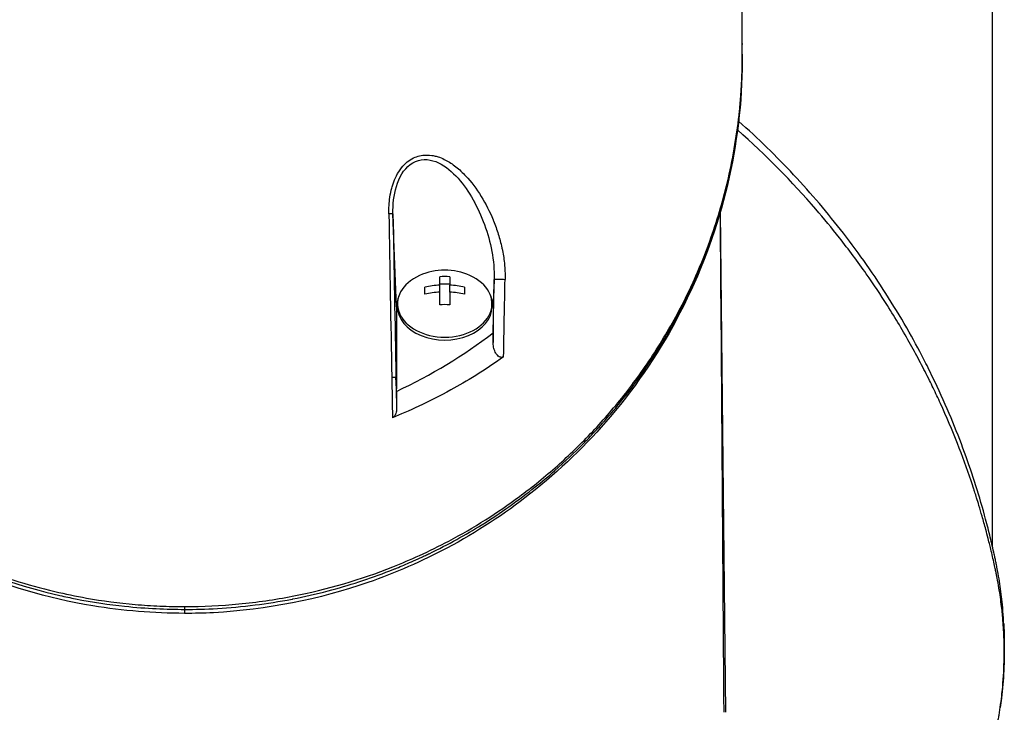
# Model space of a CAD drawing. Header units: millimetres. Extents: x 0 to 4378, y 0 to 2376.
# Tile 153 of 256: x 765 to 837, y 2007 to 2057. Entities that reach past the tile are written whole.
import ezdxf

# ---------------------------------------------------------------- set-up
doc = ezdxf.new("R2010")
doc.units = ezdxf.units.MM
doc.header["$LTSCALE"] = 0.2

# ---------------------------------------------------------------- blocks, each defined once
blk = doc.blocks.new('A$C67cfe5fe')
for p, q in [((59, -147.577), (59, -85.2)), ((40.731, -110.047), (40.731, -109.886)), ((15.053, -121.709), (15.053, -121.709)), ((15.353, -121.709), (15.354, -121.709)), ((20.752, -121.709), (20.755, -121.709)), ((14.925, -122.7), (14.925, -122.7)), ((15.227, -122.7), (15.226, -122.7)), ((21.164, -122.4), (21.163, -122.406)), ((21.165, -122.409), (21.165, -122.403)), ((21.32, -122.7), (21.317, -122.7)), ((22.062, -122.7), (22.061, -122.7)), ((15.469, -130.055), (15.218, -123.277)), ((39.104, -123.137), (39.104, -123.137)), ((39.525, -159.701), (39.133, -123.115)), ((14.947, -125.096), (14.947, -125.096)), ((15.242, -124.621), (15.242, -124.621)), ((18.637, -128.476), (18.637, -127.866)), ((19.362, -127.866), (19.362, -128.476)), ((17.55, -129.148), (17.55, -128.635)), ((18.637, -128.989), (18.637, -128.476)), ((18.637, -128.393), (19.362, -128.393)), ((19.362, -128.989), (19.362, -128.476)), ((20.45, -128.635), (20.45, -129.148)), ((22.608, -128.066), (22.531, -130.121)), ((18.637, -129.917), (18.637, -128.989)), ((19.362, -128.989), (19.362, -129.917)), ((22.594, -128.813), (22.594, -128.813)), ((15.469, -130.055), (15.468, -136.07)), ((15.55, -130.055), (15.55, -129.843)), ((22.45, -130.055), (22.45, -129.843)), ((22.531, -130.121), (22.531, -131.963)), ((15.468, -136.07), (15.436, -135.196)), ((15.468, -136.246), (15.468, -136.07)), ((-0.001, -151.972), (-0.001, -152.18)), ((59.86, -154.566), (59.86, -155.273)), ((59.861, -154.578), (59.861, -155.285))]:
    blk.add_line(p, q)
blk.add_arc((19, -131.907), 4.52, 66.00308, 113.99692)
for centre, major_axis, ratio, start_param, end_param in [((39.723, -112.641), (1, -0.02), 0.706623, 0.000001, 0.014095), ((49.696, -142.388), (-26.239, 1448.998), 0.023759, 1.557176, 1.565404), ((42.485, -142.272), (-26.892, 1453.039), 0.018519, 1.55738, 1.565584), ((19, -129.843), (-3.45, 0), 0.707116, 5.274253, 10.433711), ((19, -130.882), (-4.281, 0), 0.707097, 4.627603, 4.797175), ((19, -131.651), (-4.505, 0), 0.707097, 4.792943, 5.040089), ((19, -131.651), (-4.505, 0), 0.707097, 4.384689, 4.631835), ((4.431, -175.853), (17.33, 935.514), 0.018502, 4.758916, 4.763836), ((13.062, -176.443), (-17.878, -929.875), 0.01013, 1.616962, 1.623047), ((19, -132.164), (4.505, 0), 0.707097, 1.65135, 1.898497), ((19, -132.164), (4.505, 0), 0.707097, 1.243096, 1.490243), ((19, -130.055), (-3.45, 0), 0.707116, 0, 3.141593), ((19, -132.933), (4.281, 0), 0.707097, 1.486011, 1.655582), ((19, -132.671), (4.7, 0), 0.707107, 2.568828, 2.568838), ((19, -132.671), (4.7, 0), 0.707107, 2.459645, 2.45965), ((19, -132.671), (4.7, 0), 0.707107, 0.709881, 0.709892), ((-0.824, -112.265), (-34.588, -3.991), 0.799813, 1.966994, 2.216206), ((0, -105.26), (0, 35.293), 0.999657, 3.83428, 3.834282), ((49.722, -142.435), (-26.374, 1456.504), 0.023654, 1.5654, 1.567438), ((42.613, -142.312), (-27.019, 1459.911), 0.018519, 1.565579, 1.567141)]:
    blk.add_ellipse(centre, major_axis=major_axis, ratio=ratio, start_param=start_param, end_param=end_param)
for points, knots in [([(-0.001, -151.972), (1.326, -151.972), (2.654, -151.908), (5.285, -151.655), (6.586, -151.465), (10.43, -150.72), (12.886, -149.991), (15.869, -148.808), (16.518, -148.53), (17.882, -147.905), (18.593, -147.554), (21.136, -146.205), (22.859, -145.109), (24.878, -143.612), (25.292, -143.292), (26.628, -142.218), (27.511, -141.442), (29.245, -139.781), (30.089, -138.893), (31.29, -137.512), (31.686, -137.034), (32.465, -136.051), (32.847, -135.544), (33.595, -134.502), (33.96, -133.966), (35.055, -132.273), (35.73, -131.098), (36.656, -129.288), (36.956, -128.663), (37.531, -127.377), (37.806, -126.717), (38.327, -125.363), (38.572, -124.668), (38.912, -123.615), (39.021, -123.258), (39.344, -122.155), (39.539, -121.406), (40.087, -119.025), (40.357, -117.384), (40.566, -115.335), (40.6, -114.933), (40.668, -113.994), (40.695, -113.457), (40.722, -112.565), (40.728, -112.238), (40.73, -111.804), (40.731, -111.741), (40.731, -111.603), (40.731, -111.531), (40.731, -111.206), (40.73, -111.011), (40.73, -110.658), (40.73, -110.562), (40.731, -110.276), (40.731, -110.13), (40.731, -109.82), (40.731, -109.668), (40.73, -109.415), (40.729, -109.315), (40.727, -109.125), (40.725, -109.043), (40.722, -108.846), (40.719, -108.74), (40.714, -108.542), (40.711, -108.452), (40.665, -107.095), (40.562, -105.831), (40.293, -103.764), (40.163, -102.959), (39.886, -101.52), (39.747, -100.885), (39.592, -100.251)], [-21.001083, -21.001083, -21.001083, -21.001083, -20.328863, -20.328863, -19.655828, -19.655828, -18.308332, -18.308332, -17.924512, -17.924512, -17.485993, -17.485993, -16.316696, -16.316696, -16.006668, -16.006668, -15.296307, -15.296307, -14.534305, -14.534305, -14.139555, -14.139555, -13.730091, -13.730091, -13.30546, -13.30546, -12.401825, -12.401825, -11.929878, -11.929878, -11.437802, -11.437802, -10.9252, -10.9252, -10.663362, -10.663362, -10.117833, -10.117833, -8.934625, -8.934625, -8.645977, -8.645977, -8.260408, -8.260408, -8.006475, -8.006475, -7.961161, -7.961161, -7.91407, -7.91407, -7.778509, -7.778509, -7.724161, -7.724161, -7.666804, -7.666804, -7.602838, -7.602838, -7.565627, -7.565627, -7.532521, -7.532521, -7.488032, -7.488032, -7.450837, -7.450837, -6.924212, -6.924212, -6.587553, -6.587553, -6.320409, -6.320409, -6.320409, -6.320409]), ([(-40.73, -111.581), (-40.73, -111.627), (-40.73, -111.673), (-40.73, -111.766), (-40.729, -111.81), (-40.729, -111.948), (-40.728, -112.039), (-40.725, -112.315), (-40.722, -112.497), (-40.714, -112.803), (-40.711, -112.925), (-40.69, -113.535), (-40.664, -114.023), (-40.607, -114.837), (-40.58, -115.162), (-40.507, -115.92), (-40.459, -116.353), (-40.329, -117.362), (-40.243, -117.938), (-40.01, -119.279), (-39.855, -120.043), (-39.439, -121.82), (-39.16, -122.831), (-38.657, -124.408), (-38.461, -124.98), (-38.01, -126.2), (-37.752, -126.847), (-37.328, -127.833), (-37.175, -128.175), (-36.656, -129.293), (-36.268, -130.066), (-35.376, -131.704), (-34.863, -132.568), (-33.684, -134.392), (-33.005, -135.35), (-31.886, -136.788), (-31.482, -137.283), (-30.276, -138.689), (-29.436, -139.585), (-27.704, -141.266), (-26.82, -142.054), (-25.07, -143.477), (-24.217, -144.118), (-22.547, -145.27), (-21.739, -145.787), (-19.44, -147.144), (-17.891, -147.934), (-15.04, -149.159), (-13.777, -149.631), (-11.493, -150.355), (-10.494, -150.632), (-8.716, -151.051), (-7.943, -151.21), (-5.992, -151.553), (-4.806, -151.71), (-3.01, -151.867), (-2.41, -151.906), (-1.507, -151.946), (-1.206, -151.956), (-0.754, -151.966), (-0.604, -151.968), (-0.378, -151.971), (-0.302, -151.971), (-0.189, -151.972), (-0.152, -151.972), (-0.076, -151.972), (-0.038, -151.972), (-0.001, -151.972)], [-7.729592, -7.729592, -7.729592, -7.729592, -7.71044, -7.71044, -7.69072, -7.69072, -7.65201, -7.65201, -7.574312, -7.574312, -7.522506, -7.522506, -7.315221, -7.315221, -7.177151, -7.177151, -6.993063, -6.993063, -6.7477, -6.7477, -6.420577, -6.420577, -5.984557, -5.984557, -5.735856, -5.735856, -5.451942, -5.451942, -5.300422, -5.300422, -4.9539, -4.9539, -4.557704, -4.557704, -4.105179, -4.105179, -3.863816, -3.863816, -3.40942, -3.40942, -2.98401, -2.98401, -2.611687, -2.611687, -2.28576, -2.28576, -1.715015, -1.715015, -1.28633, -1.28633, -0.964845, -0.964845, -0.723574, -0.723574, -0.36177, -0.36177, -0.180858, -0.180858, -0.090444, -0.090444, -0.045229, -0.045229, -0.022617, -0.022617, -0.011309, -0.011309, -0.000001, -0.000001, -0.000001, -0.000001]), ([(-40.723, -112.592), (-40.638, -117.191), (-39.768, -121.67), (-38.183, -125.901), (-36.534, -130.302), (-34.106, -134.442), (-30.918, -138.122), (-30.87, -138.177), (-30.802, -138.255), (-30.772, -138.289), (-30.736, -138.33), (-30.706, -138.365), (-30.671, -138.404), (-29.769, -139.426), (-28.452, -140.839), (-26.487, -142.503), (-26.032, -142.889), (-25.541, -143.287), (-25.011, -143.695), (-24.355, -144.2), (-23.639, -144.72), (-22.854, -145.246), (-22.144, -145.721), (-21.379, -146.202), (-20.551, -146.681), (-20.137, -146.92), (-19.707, -147.159), (-19.261, -147.395), (-19.038, -147.513), (-18.811, -147.631), (-18.58, -147.748), (-18.349, -147.865), (-18.089, -147.994), (-17.874, -148.098), (-17.836, -148.116), (-17.798, -148.134), (-17.76, -148.153), (-14.783, -149.578), (-11.825, -150.546), (-9.103, -151.162), (-8.718, -151.249), (-8.339, -151.329), (-7.964, -151.403), (-6.707, -151.651), (-5.508, -151.826), (-4.381, -151.946), (-2.764, -152.119), (-1.297, -152.168), (-0.001, -152.178)], [0, 0, 0, 0, 0.2431558, 0.2431558, 0.2431558, 0.4960937, 0.4960937, 0.4960937, 0.4998798, 0.4998798, 0.4998798, 0.5044509, 0.5044509, 0.5044509, 0.625, 0.625, 0.625, 0.6529348, 0.6529348, 0.6529348, 0.6875, 0.6875, 0.6875, 0.71875, 0.71875, 0.71875, 0.734375, 0.734375, 0.734375, 0.7421875, 0.7421875, 0.7421875, 0.75, 0.75, 0.75, 0.7513839, 0.7513839, 0.7513839, 0.8597114, 0.8597114, 0.8597114, 0.875, 0.875, 0.875, 0.9263298, 0.9263298, 0.9263298, 0.9999995, 0.9999995, 0.9999995, 0.9999995]), ([(-0.001, -152.47), (-2.248, -152.453), (-4.511, -152.283), (-10.013, -151.367), (-13.224, -150.4), (-19.174, -147.841), (-21.955, -146.201), (-27.416, -142.125), (-29.988, -139.552), (-34.855, -133.335), (-36.903, -129.526), (-39.847, -121.395), (-40.642, -116.98), (-40.723, -112.6)], [0.000002, 0.000002, 0.000002, 0.000002, 0.674384, 0.674384, 1.694347, 1.694347, 2.755885, 2.755885, 4.060099, 4.060099, 5.739789, 5.739789, 7.576423, 7.576423, 7.576423, 7.576423]), ([(-0.001, -152.178), (1.487, -152.18), (3.218, -152.1), (5.154, -151.856), (6.014, -151.748), (6.915, -151.607), (7.849, -151.426), (7.868, -151.422), (7.888, -151.418), (7.908, -151.414), (8.74, -151.251), (9.599, -151.057), (10.478, -150.825), (11.216, -150.631), (11.968, -150.412), (12.73, -150.164), (12.829, -150.132), (12.927, -150.1), (13.026, -150.067), (13.766, -149.82), (14.516, -149.546), (15.272, -149.244), (15.34, -149.217), (15.408, -149.19), (15.476, -149.162), (15.837, -149.016), (16.199, -148.863), (16.561, -148.703), (16.777, -148.608), (16.992, -148.511), (17.208, -148.412), (17.316, -148.362), (17.424, -148.312), (17.532, -148.261), (17.63, -148.215), (17.706, -148.179), (17.818, -148.124), (17.831, -148.119), (17.843, -148.112), (17.857, -148.106), (19.279, -147.42), (20.543, -146.711), (21.669, -146.011), (22.397, -145.559), (23.067, -145.111), (23.686, -144.673), (24.389, -144.176), (25.027, -143.692), (25.606, -143.228), (26.12, -142.818), (26.587, -142.423), (27.015, -142.049), (27.831, -141.333), (28.5, -140.69), (29.05, -140.136), (29.172, -140.013), (29.288, -139.894), (29.399, -139.78), (29.703, -139.466), (29.965, -139.185), (30.189, -138.941), (30.301, -138.819), (30.403, -138.706), (30.496, -138.602), (30.525, -138.569), (30.553, -138.537), (30.581, -138.507), (30.597, -138.488), (30.613, -138.471), (30.628, -138.453), (30.649, -138.43), (30.669, -138.406), (30.689, -138.384), (30.699, -138.373), (30.709, -138.362), (30.718, -138.351), (30.721, -138.347), (30.723, -138.346), (30.723, -138.345), (30.724, -138.344), (30.725, -138.343), (30.728, -138.34), (30.731, -138.337), (30.736, -138.331), (30.747, -138.318), (31.071, -137.949), (31.386, -137.577), (31.69, -137.204), (32.625, -136.057), (33.467, -134.896), (34.227, -133.729), (35.011, -132.526), (35.706, -131.318), (36.324, -130.111), (36.962, -128.864), (37.518, -127.62), (37.999, -126.384), (38.158, -125.975), (38.31, -125.566), (38.454, -125.158), (38.532, -124.935), (38.608, -124.712), (38.682, -124.49), (38.895, -123.849), (39.089, -123.212), (39.266, -122.578), (39.628, -121.274), (39.916, -119.986), (40.137, -118.717), (40.251, -118.063), (40.347, -117.415), (40.426, -116.773), (40.508, -116.116), (40.572, -115.466), (40.62, -114.822), (40.674, -114.09), (40.708, -113.366), (40.722, -112.651)], [0.0000003, 0.0000003, 0.0000003, 0.0000003, 0.0859853, 0.0859853, 0.0859853, 0.1241981, 0.1241981, 0.1241981, 0.125, 0.125, 0.125, 0.1589987, 0.1589987, 0.1589987, 0.1875, 0.1875, 0.1875, 0.1911709, 0.1911709, 0.1911709, 0.21875, 0.21875, 0.21875, 0.2212271, 0.2212271, 0.2212271, 0.234375, 0.234375, 0.234375, 0.2421875, 0.2421875, 0.2421875, 0.2460938, 0.2460938, 0.2460938, 0.2496161, 0.2496161, 0.2496161, 0.25, 0.25, 0.25, 0.2912742, 0.2912742, 0.2912742, 0.3179228, 0.3179228, 0.3179228, 0.3481944, 0.3481944, 0.3481944, 0.375, 0.375, 0.375, 0.4261619, 0.4261619, 0.4261619, 0.4375, 0.4375, 0.4375, 0.46875, 0.46875, 0.46875, 0.484375, 0.484375, 0.484375, 0.4893023, 0.4893023, 0.4893023, 0.4921875, 0.4921875, 0.4921875, 0.4960938, 0.4960938, 0.4960938, 0.4980469, 0.4980469, 0.4980469, 0.4986572, 0.4986572, 0.4986572, 0.4992676, 0.4992676, 0.4992676, 0.5, 0.5, 0.5, 0.5215625, 0.5215625, 0.5215625, 0.5877727, 0.5877727, 0.5877727, 0.656049, 0.656049, 0.656049, 0.7265974, 0.7265974, 0.7265974, 0.75, 0.75, 0.75, 0.7627993, 0.7627993, 0.7627993, 0.7996666, 0.7996666, 0.7996666, 0.8755356, 0.8755356, 0.8755356, 0.9146293, 0.9146293, 0.9146293, 0.9545641, 0.9545641, 0.9545641, 1, 1, 1, 1]), ([(40.722, -112.661), (40.602, -118.707), (39.119, -124.839), (34.816, -133.14), (33.122, -135.7), (29.378, -140.111), (27.414, -142.025), (23.367, -145.204), (21.345, -146.535), (17.351, -148.658), (15.415, -149.512), (9.878, -151.433), (5.992, -152.217), (1.404, -152.454), (0.702, -152.473), (-0.001, -152.473)], [0, 0, 0, 0, 2.532204, 2.532204, 3.707832, 3.707832, 4.693204, 4.693204, 5.508884, 5.508884, 6.184691, 6.184691, 7.353938, 7.353938, 7.564593, 7.564593, 7.564593, 7.564593]), ([(58.254, -165.167), (58.35, -164.829), (58.444, -164.49), (58.725, -163.435), (58.901, -162.719), (59.088, -161.895), (59.112, -161.789), (59.153, -161.604), (59.172, -161.519), (59.208, -161.35), (59.227, -161.263), (59.27, -161.061), (59.292, -160.949), (59.331, -160.751), (59.347, -160.668), (59.386, -160.463), (59.408, -160.34), (59.447, -160.115), (59.465, -160.013), (59.568, -159.382), (59.64, -158.853), (59.771, -157.636), (59.819, -156.947), (59.867, -155.561), (59.866, -154.863), (59.821, -153.721), (59.793, -153.274), (59.746, -152.726), (59.737, -152.625), (59.709, -152.337), (59.689, -152.151), (59.614, -151.514), (59.549, -151.06), (59.434, -150.365), (59.389, -150.12), (59.326, -149.791), (59.309, -149.706), (59.283, -149.576), (59.274, -149.533), (59.245, -149.392), (59.224, -149.292), (59.17, -149.044), (59.136, -148.889), (59.06, -148.545), (59.018, -148.362), (58.934, -148), (58.891, -147.822), (58.833, -147.582), (58.819, -147.524), (58.768, -147.316), (58.729, -147.161), (58.631, -146.775), (58.573, -146.556), (58.471, -146.172), (58.426, -146.008), (58.336, -145.683), (58.29, -145.518), (58.169, -145.095), (58.094, -144.841), (57.959, -144.395), (57.903, -144.209), (57.801, -143.883), (57.757, -143.743), (57.689, -143.532), (57.666, -143.461), (57.577, -143.187), (57.51, -142.984), (57.134, -141.868), (56.802, -140.957), (56.062, -139.072), (55.648, -138.095), (55.033, -136.747), (54.855, -136.368), (54.585, -135.807), (54.496, -135.625), (54.193, -135.013), (53.972, -134.58), (53.513, -133.707), (53.273, -133.264), (52.491, -131.864), (51.925, -130.912), (50.835, -129.193), (50.322, -128.424), (49.162, -126.769), (48.506, -125.885), (47.267, -124.309), (46.694, -123.614), (44.368, -120.916), (42.463, -118.975), (40.384, -117.136)], [-5.231512, -5.231512, -5.231512, -5.231512, -5.19041, -5.19041, -5.103809, -5.103809, -5.091041, -5.091041, -5.081268, -5.081268, -5.070806, -5.070806, -5.057101, -5.057101, -5.047416, -5.047416, -5.032993, -5.032993, -5.021064, -5.021064, -4.959513, -4.959513, -4.879662, -4.879662, -4.798866, -4.798866, -4.746913, -4.746913, -4.735039, -4.735039, -4.713278, -4.713278, -4.660559, -4.660559, -4.631405, -4.631405, -4.620962, -4.620962, -4.61581, -4.61581, -4.603824, -4.603824, -4.585775, -4.585775, -4.565126, -4.565126, -4.545061, -4.545061, -4.538129, -4.538129, -4.518662, -4.518662, -4.489931, -4.489931, -4.468034, -4.468034, -4.446173, -4.446173, -4.412022, -4.412022, -4.38742, -4.38742, -4.368644, -4.368644, -4.359076, -4.359076, -4.331844, -4.331844, -4.208918, -4.208918, -4.076245, -4.076245, -4.023995, -4.023995, -3.998904, -3.998904, -3.939656, -3.939656, -3.878964, -3.878964, -3.746371, -3.746371, -3.637173, -3.637173, -3.509455, -3.509455, -3.406658, -3.406658, -3.1054, -3.1054, -3.1054, -3.1054]), ([(59.86, -154.566), (59.86, -154.3), (59.857, -154.035), (59.831, -153.118), (59.79, -152.471), (59.703, -151.57), (59.675, -151.314), (59.581, -150.559), (59.505, -150.061), (59.387, -149.404), (59.358, -149.25), (59.307, -148.986), (59.285, -148.878), (59.241, -148.668), (59.219, -148.565), (59.175, -148.359), (59.152, -148.252), (59.037, -147.733), (58.942, -147.322), (58.734, -146.469), (58.622, -146.028), (58.284, -144.77), (58.046, -143.953), (57.533, -142.329), (57.259, -141.521), (56.657, -139.869), (56.328, -139.025), (55.611, -137.309), (55.221, -136.433), (54.589, -135.104), (54.365, -134.648), (53.744, -133.426), (53.342, -132.675), (52.442, -131.077), (51.941, -130.236), (50.902, -128.587), (50.365, -127.778), (49.265, -126.207), (48.701, -125.442), (46.99, -123.229), (45.776, -121.8), (43.222, -119.068), (41.884, -117.76), (40.463, -116.499)], [0.3703293, 0.3703293, 0.3703293, 0.3703293, 0.3768428, 0.3768428, 0.3928613, 0.3928613, 0.3992061, 0.3992061, 0.4115742, 0.4115742, 0.4153435, 0.4153435, 0.4181398, 0.4181398, 0.4207138, 0.4207138, 0.4231441, 0.4231441, 0.4328041, 0.4328041, 0.443145, 0.443145, 0.4624048, 0.4624048, 0.4815797, 0.4815797, 0.5018181, 0.5018181, 0.5229618, 0.5229618, 0.5340035, 0.5340035, 0.5527188, 0.5527188, 0.5738832, 0.5738832, 0.5945831, 0.5945831, 0.6145009, 0.6145009, 0.6528362, 0.6528362, 0.6899588, 0.6899588, 0.6899588, 0.6899588]), ([(14.915, -123.276), (14.911, -123.063), (14.915, -122.853), (14.929, -122.648), (14.942, -122.443), (14.958, -122.276), (14.993, -122.046), (15.028, -121.817), (15.073, -121.598), (15.129, -121.389), (15.16, -121.274), (15.192, -121.171), (15.228, -121.065), (15.257, -120.979), (15.29, -120.891), (15.33, -120.794), (15.508, -120.363), (15.736, -119.985), (16.054, -119.662), (16.184, -119.53), (16.328, -119.411), (16.479, -119.314), (16.794, -119.113), (17.096, -119.027), (17.387, -118.99), (17.597, -118.963), (17.835, -118.966), (18.047, -118.995), (18.088, -119.001), (18.126, -119.007), (18.161, -119.014), (18.257, -119.031), (18.353, -119.055), (18.449, -119.084), (18.503, -119.1), (18.557, -119.118), (18.611, -119.137), (18.762, -119.192), (18.941, -119.274), (19.066, -119.339), (19.316, -119.469), (19.562, -119.631), (19.805, -119.823), (19.928, -119.92), (20.06, -120.034), (20.186, -120.151), (20.308, -120.266), (20.424, -120.383), (20.524, -120.49), (20.931, -120.924), (21.321, -121.444), (21.663, -121.999), (21.994, -122.536), (22.271, -123.078), (22.53, -123.706), (22.538, -123.727), (22.547, -123.747), (22.555, -123.768), (22.688, -124.096), (22.806, -124.426), (22.909, -124.758), (23.012, -125.09), (23.092, -125.389), (23.174, -125.764), (23.178, -125.782), (23.182, -125.799), (23.185, -125.817), (23.261, -126.172), (23.314, -126.495), (23.355, -126.871), (23.357, -126.891), (23.359, -126.911), (23.361, -126.931), (23.398, -127.298), (23.41, -127.6), (23.402, -128.059)], [0, 0, 0, 0, 0.03125, 0.03125, 0.03125, 0.0625, 0.0625, 0.0625, 0.09375, 0.09375, 0.09375, 0.110985, 0.110985, 0.110985, 0.125, 0.125, 0.125, 0.1875, 0.1875, 0.1875, 0.213151, 0.213151, 0.213151, 0.266654, 0.266654, 0.266654, 0.305187, 0.305187, 0.305187, 0.3125, 0.3125, 0.3125, 0.332554, 0.332554, 0.332554, 0.34375, 0.34375, 0.34375, 0.375, 0.375, 0.375, 0.4375, 0.4375, 0.4375, 0.469225, 0.469225, 0.469225, 0.5, 0.5, 0.5, 0.625, 0.625, 0.625, 0.746043, 0.746043, 0.746043, 0.75, 0.75, 0.75, 0.8125, 0.8125, 0.8125, 0.875, 0.875, 0.875, 0.877935, 0.877935, 0.877935, 0.9375, 0.9375, 0.9375, 0.940676, 0.940676, 0.940676, 1, 1, 1, 1]), ([(15.218, -123.277), (15.204, -122.587), (15.271, -121.911), (15.662, -120.621), (15.995, -120.021), (16.968, -119.294), (17.584, -119.222), (18.697, -119.547), (19.205, -119.903), (20.532, -121.197), (21.214, -122.347), (22.221, -124.82), (22.565, -126.174), (22.607, -127.538)], [0, 0, 0, 0, 0.125, 0.125, 0.25, 0.25, 0.375, 0.375, 0.5, 0.5, 0.75, 0.75, 1, 1, 1, 1]), ([(22.607, -127.538), (22.61, -127.627), (22.611, -127.715), (22.61, -127.892), (22.609, -127.979), (22.608, -128.066)], [0, 0, 0, 0, 0.499955, 0.499955, 1, 1, 1, 1]), ([(22.608, -128.066), (22.613, -128.058), (22.701, -128.05), (22.881, -128.048), (23.063, -128.047), (23.282, -128.053), (23.402, -128.059)], [0, 0, 0, 0, 0.497548, 0.497548, 0.497548, 1, 1, 1, 1]), ([(22.531, -130.121), (22.531, -130.037), (22.53, -129.951), (22.521, -129.865), (22.503, -129.694), (22.46, -129.526), (22.393, -129.364), (22.382, -129.335), (22.37, -129.307), (22.357, -129.279)], [0.0000002, 0.0000002, 0.0000002, 0.0000002, 0.0322579, 0.0322579, 0.0322579, 0.096774, 0.096774, 0.096774, 0.1079798, 0.1079798, 0.1079798, 0.1079798]), ([(22.531, -131.964), (22.531, -132.081), (22.53, -132.197), (22.528, -132.431), (22.527, -132.547), (22.527, -132.663)], [0.00009515, 0.00009515, 0.00009515, 0.00009515, 0.04141577, 0.04141577, 0.08265735, 0.08265735, 0.08265735, 0.08265735]), ([(23.296, -133.711), (23.282, -133.721), (23.266, -133.73), (23.233, -133.745), (23.215, -133.75), (23.164, -133.76), (23.13, -133.76), (23.055, -133.749), (23.016, -133.735), (22.933, -133.691), (22.886, -133.656), (22.784, -133.547), (22.732, -133.469), (22.63, -133.256), (22.591, -133.128), (22.539, -132.885), (22.526, -132.765), (22.527, -132.663)], [0.0000002, 0.0000002, 0.0000002, 0.0000002, 0.0061129, 0.0061129, 0.0121826, 0.0121826, 0.0227896, 0.0227896, 0.0351343, 0.0351343, 0.0508386, 0.0508386, 0.0707889, 0.0707889, 0.094253, 0.094253, 0.1183109, 0.1183109, 0.1183109, 0.1183109]), ([(23.296, -133.711), (21.914, -134.721), (20.549, -135.53), (17.798, -137.048), (16.289, -137.731), (15.181, -138.167)], [0.000003, 0.000003, 0.000003, 0.000003, 0.596138, 0.596138, 1.498187, 1.498187, 1.498187, 1.498187]), ([(15.469, -136.246), (15.47, -136.451), (15.472, -136.656), (15.475, -137.066), (15.477, -137.271), (15.478, -137.477)], [-0.1420846, -0.1420846, -0.1420846, -0.1420846, -0.071052, -0.071052, 0, 0, 0, 0]), ([(15.478, -137.477), (15.479, -137.619), (15.46, -137.751), (15.397, -137.942), (15.362, -138.008), (15.3, -138.085), (15.278, -138.107), (15.232, -138.143), (15.208, -138.157), (15.181, -138.167)], [0, 0, 0, 0, 0.049407, 0.049407, 0.0845377, 0.0845377, 0.1006426, 0.1006426, 0.1144911, 0.1144911, 0.1144911, 0.1144911]), ([(-0.001, -152.18), (-0.001, -152.213), (-0.001, -152.244), (-0.001, -152.273), (-0.001, -152.303), (-0.001, -152.33), (-0.001, -152.354), (-0.001, -152.378), (-0.001, -152.399), (-0.001, -152.416), (-0.001, -152.434), (-0.001, -152.447), (-0.001, -152.456), (-0.001, -152.465), (-0.001, -152.47), (-0.001, -152.47), (-0.001, -152.47), (-0.001, -152.47), (-0.001, -152.47)], [0.002138, 0.002138, 0.002138, 0.002138, 0.125, 0.125, 0.125, 0.25, 0.25, 0.25, 0.375, 0.375, 0.375, 0.5, 0.5, 0.5, 0.625, 0.625, 0.625, 0.6317177, 0.6317177, 0.6317177, 0.6317177]), ([(59.829, -153.236), (59.839, -153.437), (59.846, -153.639), (59.86, -154.158), (59.863, -154.476), (59.86, -154.793)], [0.54546364, 0.54546364, 0.54546364, 0.54546364, 0.57210571, 0.57210571, 0.61411168, 0.61411168, 0.61411168, 0.61411168]), ([(59.861, -155.285), (59.861, -155.745), (59.85, -156.204), (59.795, -157.334), (59.738, -158.003), (59.63, -158.901), (59.6, -159.131), (59.566, -159.36)], [-6.3137939, -6.3137939, -6.3137939, -6.3137939, -6.1177983, -6.1177983, -5.8320676, -5.8320676, -5.7336951, -5.7336951, -5.7336951, -5.7336951])]:
    blk.add_open_spline(points, degree=3, knots=knots)
for points in [[(40.731, -110.811), (40.731, -110.837), (40.731, -110.864), (40.731, -110.891)], [(40.731, -111.782), (40.731, -111.914), (40.73, -112.046), (40.729, -112.178)], [(40.731, -111.595), (40.731, -111.657), (40.731, -111.72), (40.731, -111.782)], [(15.218, -123.277), (15.213, -123.274), (15.081, -123.274), (14.915, -123.276)], [(39.105, -123.206), (39.202, -135.371), (39.29, -147.535), (39.372, -159.7)], [(15.643, -129.28), (15.528, -129.53), (15.469, -129.793), (15.469, -130.055)], [(15.128, -135.199), (15.296, -135.196), (15.431, -135.195), (15.436, -135.196)], [(-0.001, -152.47), (-0.001, -152.47), (-0.001, -152.47), (-0.001, -152.47)]]:
    blk.add_open_spline(points, degree=3)
blk.add_rational_spline([(40.729, -112.178), (40.728, -112.335), (40.726, -112.493), (40.722, -112.651)], [1, 1.00000000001, 1.00000000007, 1], degree=3)

msp = doc.modelspace()

# ---------------------------------------------------------------- block references
msp.add_blockref('A$C67cfe5fe', (777.219, 2166.397))

doc.saveas('drawing.dxf')
